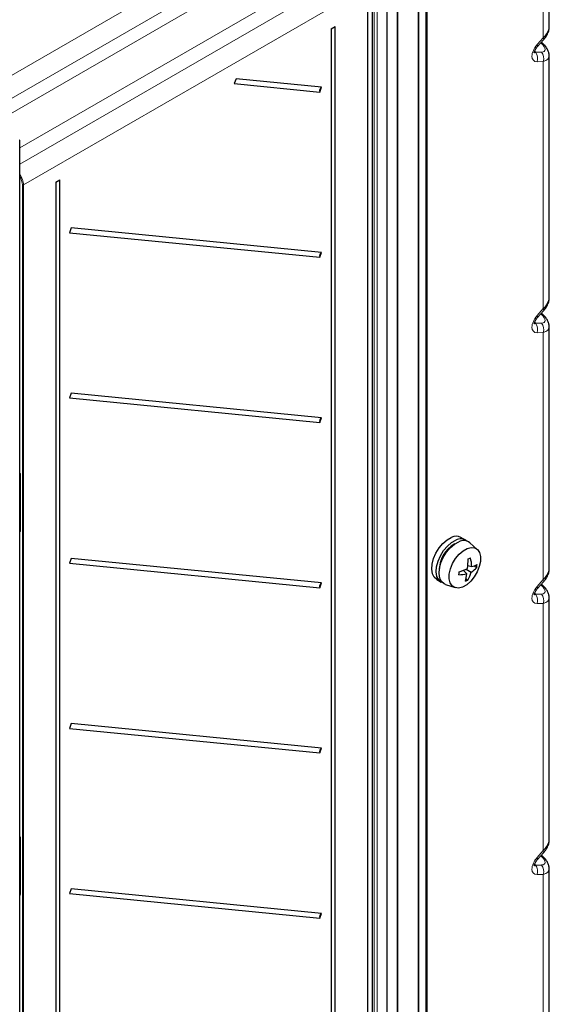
# Paper-space layout 'Blatt2' of a CAD drawing. Header units: millimetres. Extents: x 5 to 418, y 2 to 292.
# Tile 44 of 58: x 148 to 191, y 140 to 221. Entities that reach past the tile are written whole.
import ezdxf

# ---------------------------------------------------------------- set-up
doc = ezdxf.new("R2010")
doc.units = ezdxf.units.MM

psp = doc.layouts.new('Blatt2')

# ---------------------------------------------------------------- linework, layer by layer
at = {"color": 7, "linetype": 'Continuous', "lineweight": 25}
for p, q in [((191.387, 220.434), (191.387, 246.068)), ((180.647, 119.669), (180.647, 229.63)), ((181.333, 120.322), (181.333, 230.011)), ((178.053, 100.113), (178.053, 228.038)), ((178.912, 100.682), (178.912, 228.59)), ((176.439, 100.201), (176.439, 227.184)), ((176.792, 222.209), (176.792, 119.998)), ((173.433, 220.295), (173.75, 220.472)), ((173.433, 220.295), (173.433, 101.38)), ((173.75, 101.557), (173.75, 220.472)), ((190.423, 218.824), (190.925, 219.389)), ((190.889, 219.05), (190.746, 219.187)), ((191.387, 198.115), (191.387, 218.083)), ((165.601, 216.168), (165.445, 215.775)), ((165.445, 215.775), (172.485, 215.085)), ((172.641, 215.478), (165.601, 216.168)), ((172.485, 215.085), (172.641, 215.478)), ((147.776, 104.538), (147.776, 211.102)), ((150.76, 207.667), (151.077, 207.844)), ((150.76, 207.667), (150.76, 105.709)), ((151.077, 105.885), (151.077, 207.844)), ((152.025, 203.891), (151.869, 203.497)), ((172.641, 201.87), (152.025, 203.891)), ((151.869, 203.497), (172.485, 201.477)), ((172.485, 201.477), (172.641, 201.87)), ((190.423, 196.505), (190.925, 197.07)), ((190.889, 196.731), (190.746, 196.868)), ((191.387, 175.796), (191.387, 195.764)), ((152.025, 190.282), (151.869, 189.888)), ((151.869, 189.888), (172.485, 187.868)), ((172.641, 188.261), (152.025, 190.282)), ((172.485, 187.868), (172.641, 188.261)), ((147.814, 183.609), (147.814, 178.95)), ((147.814, 183.28), (147.776, 183.26)), ((147.776, 179.603), (147.814, 179.627)), ((184.498, 178.177), (184.121, 178.395)), ((185.459, 177.415), (184.844, 177.961)), ((152.025, 176.673), (151.869, 176.279)), ((151.869, 176.279), (172.485, 174.259)), ((172.641, 174.652), (152.025, 176.673)), ((184.68, 176.08), (185.012, 175.99)), ((185.209, 176.06), (185.421, 175.932)), ((184.304, 175.691), (184.596, 175.392)), ((184.55, 175.795), (184.959, 175.541)), ((172.485, 174.259), (172.641, 174.652)), ((182.121, 174.931), (182.498, 174.713)), ((182.858, 174.521), (183.638, 174.262)), ((184.538, 174.977), (184.688, 174.879)), ((190.423, 174.186), (190.925, 174.751)), ((190.889, 174.413), (190.746, 174.55)), ((191.387, 153.478), (191.387, 173.445)), ((152.025, 163.064), (151.869, 162.67)), ((172.641, 161.043), (152.025, 163.064)), ((151.869, 162.67), (172.485, 160.65)), ((172.485, 160.65), (172.641, 161.043)), ((147.814, 153.34), (147.776, 153.32)), ((147.814, 153.669), (147.814, 149.01)), ((190.423, 151.867), (190.925, 152.432)), ((190.889, 152.094), (190.746, 152.231)), ((191.387, 131.159), (191.387, 151.126)), ((147.776, 149.664), (147.814, 149.687)), ((152.025, 149.455), (151.869, 149.061)), ((172.641, 147.434), (152.025, 149.455)), ((151.869, 149.061), (172.485, 147.041)), ((172.485, 147.041), (172.641, 147.434))]:
    psp.add_line(p, q, dxfattribs=at)
at = {"color": 7, "linetype": 'Continuous', "lineweight": 18}
for p, q in [((190.899, 219.56), (190.899, 245.388)), ((143.875, 214.604), (171.359, 230.471)), ((180.6, 119.602), (180.6, 229.563)), ((181.235, 120.186), (181.235, 229.874)), ((172.184, 229.042), (145.021, 213.361)), ((178.866, 100.615), (178.866, 228.524)), ((146.068, 212.757), (171.677, 227.541)), ((176.419, 100.173), (176.419, 227.156)), ((176.978, 99.662), (176.978, 227.57)), ((177.212, 227.569), (177.212, 99.66)), ((172.958, 225.015), (147.776, 210.478)), ((147.776, 209.155), (174.756, 224.716)), ((175.581, 223.287), (148.083, 207.428)), ((176.841, 222.141), (176.841, 119.929)), ((190.396, 218.995), (190.899, 219.56)), ((190.756, 219.074), (190.696, 219.131)), ((190.211, 218.496), (190.253, 218.358)), ((190.253, 218.358), (190.756, 218.373)), ((190.899, 217.596), (190.396, 217.581)), ((190.899, 197.241), (190.899, 217.596)), ((147.99, 103.922), (147.99, 207.428)), ((148.083, 207.428), (148.083, 103.922)), ((190.396, 196.676), (190.899, 197.241)), ((190.756, 196.755), (190.696, 196.812)), ((190.211, 196.177), (190.253, 196.039)), ((190.253, 196.039), (190.756, 196.054)), ((190.899, 195.278), (190.396, 195.262)), ((190.899, 174.922), (190.899, 195.278)), ((147.834, 183.581), (147.834, 178.923)), ((147.814, 183.259), (147.776, 183.239)), ((147.776, 182.958), (147.814, 182.98)), ((147.814, 182.871), (147.776, 182.849)), ((147.776, 179.625), (147.814, 179.649)), ((147.776, 178.955), (147.78, 178.953)), ((147.78, 178.953), (147.776, 178.95)), ((147.78, 178.953), (147.814, 178.998)), ((190.396, 174.357), (190.899, 174.922)), ((190.756, 174.436), (190.696, 174.493)), ((190.211, 173.858), (190.253, 173.72)), ((190.253, 173.72), (190.756, 173.736)), ((190.899, 172.959), (190.396, 172.943)), ((190.899, 152.603), (190.899, 172.959)), ((147.814, 153.319), (147.776, 153.299)), ((147.834, 153.642), (147.834, 148.983)), ((147.776, 153.018), (147.814, 153.04)), ((147.814, 152.931), (147.776, 152.91)), ((190.396, 152.039), (190.899, 152.603)), ((190.756, 152.118), (190.696, 152.175)), ((190.211, 151.539), (190.253, 151.401)), ((190.253, 151.401), (190.756, 151.417)), ((190.899, 150.64), (190.396, 150.624)), ((190.899, 130.285), (190.899, 150.64)), ((147.776, 149.686), (147.814, 149.709)), ((147.776, 149.015), (147.78, 149.013)), ((147.78, 149.013), (147.776, 149.01)), ((147.78, 149.013), (147.814, 149.059))]:
    psp.add_line(p, q, dxfattribs=at)
at = {"color": 7, "linetype": 'Continuous', "lineweight": 18, "flags": 128}
for points in [[(190.423, 218.824), (190.423, 218.824), (190.436, 218.852), (190.436, 218.891), (190.422, 218.939), (190.396, 218.995)], [(190.925, 219.389), (190.926, 219.389), (190.939, 219.417), (190.938, 219.455), (190.925, 219.503), (190.899, 219.56)], [(190.925, 197.07), (190.926, 197.07), (190.939, 197.098), (190.938, 197.136), (190.925, 197.184), (190.899, 197.241)], [(190.423, 196.505), (190.423, 196.506), (190.436, 196.533), (190.436, 196.572), (190.422, 196.62), (190.396, 196.676)], [(190.925, 174.751), (190.926, 174.752), (190.939, 174.779), (190.938, 174.818), (190.925, 174.866), (190.899, 174.922)], [(190.423, 174.187), (190.423, 174.187), (190.436, 174.215), (190.436, 174.253), (190.422, 174.301), (190.396, 174.357)], [(190.925, 152.432), (190.926, 152.433), (190.939, 152.461), (190.938, 152.499), (190.925, 152.547), (190.899, 152.603)], [(190.423, 151.868), (190.423, 151.868), (190.436, 151.896), (190.436, 151.934), (190.422, 151.982), (190.396, 152.039)]]:
    psp.add_lwpolyline(points, dxfattribs=at)
at = {"color": 7, "linetype": 'Continuous', "lineweight": 25, "flags": 128}
for points in [[(182.121, 174.931), (181.912, 175.117), (181.767, 175.407), (181.708, 175.776), (181.737, 176.201), (181.853, 176.655), (182.049, 177.109), (182.312, 177.535), (182.625, 177.907), (182.97, 178.2), (183.325, 178.397)], [(182.623, 174.657), (182.51, 174.706), (182.289, 174.899), (182.145, 175.19), (182.085, 175.559), (182.114, 175.983), (182.23, 176.437), (182.426, 176.891), (182.689, 177.318), (183.003, 177.689), (183.348, 177.982), (183.702, 178.179)], [(182.858, 174.521), (182.746, 174.57), (182.525, 174.763), (182.38, 175.053), (182.321, 175.422), (182.35, 175.847), (182.466, 176.301), (182.661, 176.755), (182.924, 177.182), (183.238, 177.553), (183.583, 177.846), (183.938, 178.043)], [(184.628, 177.49), (184.953, 177.572), (185.244, 177.54), (185.48, 177.396), (185.645, 177.15), (185.728, 176.819), (185.723, 176.425), (185.631, 175.996), (185.458, 175.56), (185.215, 175.148), (184.92, 174.787), (184.592, 174.501), (184.253, 174.312), (183.928, 174.23), (183.637, 174.262), (183.401, 174.406), (183.236, 174.652), (183.153, 174.983), (183.158, 175.377), (183.25, 175.806), (183.423, 176.242), (183.666, 176.654), (183.961, 177.015), (184.289, 177.301), (184.628, 177.49)]]:
    psp.add_lwpolyline(points, dxfattribs=at)
at = {"color": 7, "linetype": 'Continuous', "lineweight": 18}
for centre, radius, start, end in [((190.8, 218.939), 0.142, 51.46162, 108.30384), ((189.63, 217.841), 0.809, 341.21834, 39.65763), ((190.133, 217.857), 0.809, 341.21834, 39.65763), ((147.744, 211.105), 0.0324, 291.65828, 355.66171), ((148.037, 207.52), 0.103, 242.65767, 296.74977), ((190.8, 196.62), 0.142, 51.46162, 108.30384), ((189.63, 195.522), 0.809, 341.21834, 39.65763), ((190.133, 195.538), 0.809, 341.21834, 39.65763), ((147.847, 183.612), 0.0329, 185.48452, 246.25621), ((147.847, 178.953), 0.0329, 185.02151, 246.29863), ((190.8, 174.301), 0.142, 51.46162, 108.30384), ((189.63, 173.204), 0.809, 341.21834, 39.65763), ((190.133, 173.219), 0.809, 341.21834, 39.65763), ((147.847, 153.672), 0.0328, 184.64899, 246.33254), ((190.8, 151.983), 0.142, 51.46162, 108.30384), ((189.63, 150.885), 0.809, 341.21834, 39.65763), ((190.133, 150.9), 0.809, 341.21834, 39.65763), ((147.847, 149.013), 0.0329, 185.02151, 246.29863)]:
    psp.add_arc(centre, radius, start, end, dxfattribs=at)
at = {"color": 7, "linetype": 'Continuous', "lineweight": 25}
for centre, radius, start, end in [((172.856, 215.166), 0.379, 124.46938, 192.28069), ((147.743, 211.099), 0.0335, 5.63228, 65.68786), ((172.856, 201.557), 0.379, 124.46938, 192.28069), ((172.856, 187.948), 0.379, 124.46938, 192.28069), ((183.721, 177.615), 0.877, 62.88318, 116.85767), ((184.776, 175.707), 2.452, 118.38715, 181.61822), ((184.094, 177.463), 0.817, 50.97898, 118.69563), ((184.33, 177.327), 0.817, 50.97719, 118.69573), ((179.634, 176.611), 5.073, 351.2785, 0.16328), ((183.352, 180.222), 3.843, 290.65066, 293.80781), ((181.565, 175.836), 3.45, 2.56785, 14.61076), ((184.378, 178.101), 2.204, 286.71766, 299.09275), ((182.436, 176.407), 3.022, 350.96057, 355.59847), ((179.857, 175.935), 4.134, 351.58447, 354.97456), ((183.942, 178.769), 3.439, 270.07271, 280.9586), ((182.363, 180.583), 5.263, 287.83379, 295.73935), ((181.793, 175.576), 2.809, 343.939, 356.24788), ((182.195, 176.284), 2.862, 330.59752, 344.94302), ((183.827, 177.344), 2.129, 302.10045, 318.4549), ((172.856, 174.339), 0.379, 124.46938, 192.28069), ((183.639, 177.167), 2.517, 289.81849, 294.63997), ((172.856, 160.73), 0.379, 124.46938, 192.28069), ((172.856, 147.121), 0.379, 124.46938, 192.28069)]:
    psp.add_arc(centre, radius, start, end, dxfattribs=at)
for centre in [(189.72, 219.97), (189.72, 197.651), (189.72, 175.332), (189.72, 153.013)]:
    psp.add_ellipse(centre, major_axis=(1.621, 0.695), ratio=0.559554, start_param=5.262254, end_param=6.047652, dxfattribs=at)
at = {"color": 7, "linetype": 'Continuous', "lineweight": 18}
for centre, major_axis, ratio, start_param, end_param in [((190.828, 218.537), (0.715, 0.87), 0.555624, 1.499892, 3.594287), ((190.049, 219.052), (0.976, -0.562), 0.390924, 5.719184, 7.289981), ((190.356, 218.809), (0.182, 0.509), 0.192549, 2.872307, 3.694775), ((189.72, 218.547), (1.641, -0.612), 0.478485, 5.674294, 6.480817), ((147.259, 207.904), (-0.583, 1.01), 0.576375, 3.927234, 4.81878), ((147.212, 207.877), (-0.55, 0.953), 0.577562, 3.92722, 4.686477), ((190.828, 196.218), (0.715, 0.87), 0.555624, 1.499892, 3.594287), ((190.049, 196.733), (0.976, -0.562), 0.390924, 5.719184, 7.289981), ((190.356, 196.49), (0.182, 0.509), 0.192549, 2.872307, 3.694775), ((189.72, 196.228), (1.641, -0.612), 0.478485, 5.674294, 6.480817), ((147.733, 183.637), (-0.075, 0.114), 0.585573, 3.873229, 5.000454), ((147.733, 178.982), (-0.076, 0.117), 0.565126, 2.732404, 3.85963), ((147.78, 179.01), (-0.0282, 0.0703), 0.402127, 2.341121, 3.390902), ((190.049, 174.414), (0.976, -0.562), 0.390924, 5.719184, 7.289981), ((190.828, 173.899), (0.715, 0.87), 0.555624, 1.499892, 3.594287), ((190.356, 174.172), (0.182, 0.509), 0.192549, 2.872307, 3.694775), ((189.72, 173.909), (1.641, -0.612), 0.478485, 5.674294, 6.480817), ((147.733, 153.698), (-0.075, 0.114), 0.585573, 3.873229, 5.000454), ((190.828, 151.581), (0.715, 0.87), 0.555624, 1.499892, 3.594287), ((190.049, 152.096), (0.976, -0.562), 0.390924, 5.719184, 7.289981), ((190.356, 151.853), (0.182, 0.509), 0.192549, 2.872307, 3.694775), ((189.72, 151.591), (1.641, -0.612), 0.478485, 5.674294, 6.480817), ((147.733, 149.043), (-0.076, 0.117), 0.565126, 2.732404, 3.85963), ((147.78, 149.07), (-0.0282, 0.0703), 0.402127, 2.341121, 3.390902)]:
    psp.add_ellipse(centre, major_axis=major_axis, ratio=ratio, start_param=start_param, end_param=end_param, dxfattribs=at)
at = {"color": 7, "linetype": 'Continuous', "lineweight": 25}
for points, knots in [([(190.925, 219.389), (190.977, 219.45), (191.125, 219.626), (191.286, 219.922), (191.383, 220.207), (191.377, 220.361), (191.376, 220.402)], [0, 0, 0, 0, 0.202768, 0.583321, 0.888933, 1, 1, 1, 1]), ([(191.378, 218.118), (191.376, 218.17), (191.373, 218.312), (191.286, 218.536), (191.133, 218.797), (190.974, 218.962), (190.889, 219.05)], [0, 0, 0, 0, 0.144878, 0.393664, 0.675555, 1, 1, 1, 1]), ([(190.16, 218.311), (190.16, 218.31), (190.16, 218.308), (190.161, 218.338), (190.172, 218.395), (190.2, 218.478), (190.253, 218.59), (190.33, 218.713), (190.393, 218.788), (190.423, 218.824)], [0, 0, 0, 0, 0.072318, 0.180307, 0.291627, 0.416386, 0.577158, 0.797842, 1, 1, 1, 1]), ([(190.925, 197.07), (190.977, 197.131), (191.125, 197.307), (191.286, 197.604), (191.383, 197.888), (191.377, 198.042), (191.376, 198.083)], [0, 0, 0, 0, 0.202768, 0.583321, 0.888933, 1, 1, 1, 1]), ([(190.16, 195.992), (190.16, 195.991), (190.16, 195.989), (190.161, 196.019), (190.172, 196.076), (190.2, 196.16), (190.253, 196.271), (190.33, 196.395), (190.393, 196.469), (190.423, 196.505)], [0, 0, 0, 0, 0.072318, 0.180307, 0.291627, 0.416386, 0.577158, 0.797842, 1, 1, 1, 1]), ([(191.378, 195.799), (191.376, 195.851), (191.373, 195.993), (191.286, 196.217), (191.133, 196.478), (190.974, 196.643), (190.889, 196.731)], [0, 0, 0, 0, 0.144878, 0.393664, 0.675555, 1, 1, 1, 1]), ([(147.776, 183.691), (147.779, 183.688), (147.788, 183.679), (147.8, 183.66), (147.809, 183.637), (147.814, 183.619), (147.814, 183.612), (147.814, 183.609)], [0, 0, 0, 0, 0.118258, 0.402311, 0.636007, 0.843196, 1, 1, 1, 1]), ([(147.814, 178.95), (147.814, 178.947), (147.813, 178.942), (147.813, 178.942), (147.814, 178.943)], [0, 0, 0, 0, 0.664893, 1, 1, 1, 1]), ([(190.925, 174.751), (190.977, 174.812), (191.125, 174.988), (191.286, 175.285), (191.383, 175.569), (191.377, 175.723), (191.376, 175.764)], [0, 0, 0, 0, 0.202768, 0.583321, 0.888933, 1, 1, 1, 1]), ([(191.378, 173.48), (191.376, 173.532), (191.373, 173.674), (191.286, 173.899), (191.133, 174.159), (190.974, 174.324), (190.889, 174.413)], [0, 0, 0, 0, 0.144878, 0.393664, 0.675555, 1, 1, 1, 1]), ([(190.16, 173.673), (190.16, 173.672), (190.16, 173.67), (190.161, 173.7), (190.172, 173.757), (190.2, 173.841), (190.253, 173.952), (190.33, 174.076), (190.393, 174.151), (190.423, 174.186)], [0, 0, 0, 0, 0.072318, 0.180307, 0.291627, 0.416386, 0.577158, 0.797842, 1, 1, 1, 1]), ([(147.776, 153.751), (147.779, 153.749), (147.788, 153.74), (147.8, 153.72), (147.809, 153.697), (147.814, 153.68), (147.814, 153.672), (147.814, 153.669)], [0, 0, 0, 0, 0.118258, 0.402311, 0.636007, 0.843196, 1, 1, 1, 1]), ([(190.925, 152.432), (190.977, 152.493), (191.125, 152.669), (191.286, 152.966), (191.383, 153.25), (191.377, 153.404), (191.376, 153.445)], [0, 0, 0, 0, 0.202768, 0.583321, 0.888933, 1, 1, 1, 1]), ([(190.16, 151.354), (190.16, 151.353), (190.16, 151.351), (190.161, 151.382), (190.172, 151.438), (190.2, 151.522), (190.253, 151.634), (190.33, 151.757), (190.393, 151.832), (190.423, 151.867)], [0, 0, 0, 0, 0.072318, 0.180307, 0.291627, 0.416386, 0.577158, 0.797842, 1, 1, 1, 1]), ([(191.378, 151.161), (191.376, 151.213), (191.373, 151.355), (191.286, 151.58), (191.133, 151.84), (190.974, 152.005), (190.889, 152.094)], [0, 0, 0, 0, 0.144878, 0.393664, 0.675555, 1, 1, 1, 1]), ([(147.814, 149.01), (147.814, 149.007), (147.813, 149.002), (147.813, 149.003), (147.814, 149.003)], [0, 0, 0, 0, 0.664893, 1, 1, 1, 1])]:
    psp.add_open_spline(points, degree=3, knots=knots, dxfattribs=at)

doc.saveas('drawing.dxf')
